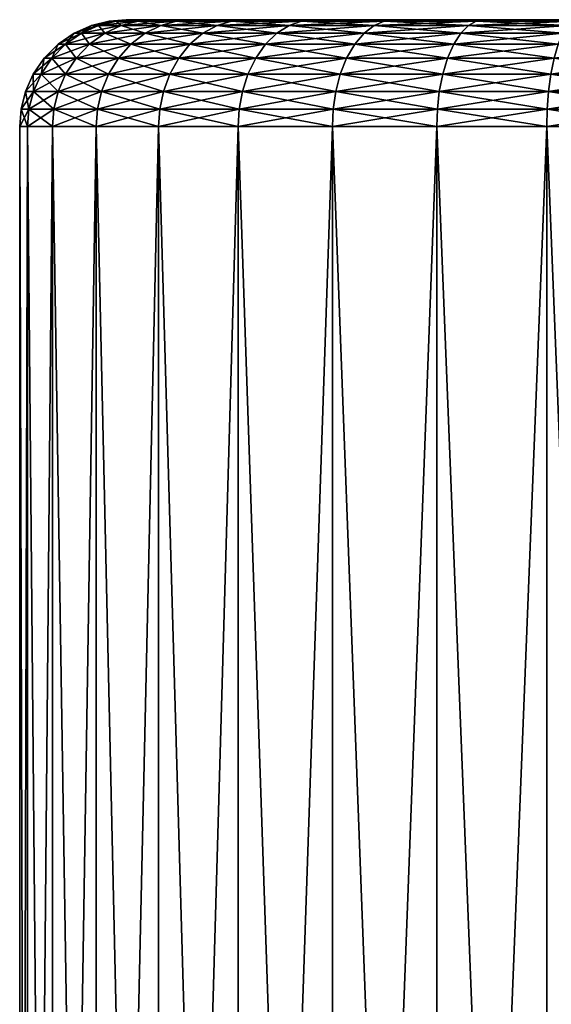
# Model space of a CAD drawing. Header units: inches. Extents: x -355 to 355, y 0 to 140.
# Tile 4 of 256: x -355 to -330, y 94 to 140. Entities that reach past the tile are written whole.
import ezdxf

# ---------------------------------------------------------------- set-up
doc = ezdxf.new("R2010")
doc.units = ezdxf.units.IN
doc.header["$MEASUREMENT"] = 0
doc.layers.add('Layer 1', color=7, linetype='Continuous')

# ---------------------------------------------------------------- blocks, each defined once
blk = doc.blocks.new('Lines 70x44')
at = {"color": 9, "true_color": 0xc0c0c0}
mesh = blk.add_polyface(dxfattribs=at)
corners = [(-353.196, 138.845, 180), (-353.845, 138.196, -180), (-353.196, 138.845, -180), (-352.445, 139.361, -180), (-352.445, 139.361, 180), (-351.635, 139.725, -180), (-351.635, 139.725, 180), (-350.807, 139.934, 180), (-350.807, 139.934, -180), (-352.845, 138.845, -184.811), (-352.103, 139.361, -184.702), (-353.488, 138.196, -184.905), (-352.352, 138.196, -189.944), (-351.731, 138.845, -189.753), (-350.372, 138.196, -194.935), (-349.789, 138.845, -194.648), (-351.013, 139.361, -189.533), (-351.301, 139.725, -184.584), (-350.238, 139.725, -189.295), (-350.482, 139.934, -184.465), (-351.301, 139.725, 184.584), (-352.103, 139.361, 184.702), (-350.482, 139.934, 184.465), (-351.013, 139.361, 189.533), (-351.731, 138.845, 189.753), (-352.845, 138.845, 184.811), (-349.789, 138.845, 194.648), (-352.352, 138.196, 189.944), (-349.116, 139.361, 194.317), (-353.845, 138.196, 180), (-353.488, 138.196, 184.905), (-350.238, 139.725, 189.295)]
mesh.append_faces([[corners[k] for k in face] for face in [(0, 1, 2), (2, 3, 4), (4, 0, 2), (5, 6, 3), (4, 3, 6), (7, 5, 8), (5, 7, 6), (9, 10, 3), (2, 11, 9), (10, 5, 3), (9, 12, 13), (14, 15, 13), (9, 3, 2), (13, 16, 10), (9, 13, 10), (8, 5, 17), (15, 16, 13), (16, 18, 17), (17, 10, 16), (10, 17, 5), (19, 8, 17), (19, 17, 18), (4, 20, 21), (6, 7, 22), (23, 24, 25), (22, 20, 6), (26, 27, 24), (28, 24, 23), (0, 21, 25), (0, 25, 29), (25, 24, 30), (23, 21, 31), (4, 21, 0), (21, 23, 25), (6, 20, 4), (20, 31, 21)]], dxfattribs={"color": 9})
mesh = blk.add_polyface(dxfattribs=at)
corners = [(-350.807, 139.934, -180), (-350, 140, -180), (-350, 140, 180), (-350.807, 139.934, 180), (-350.482, 139.934, -184.465), (-349.447, 139.934, -189.051), (-350.238, 139.725, -189.295), (-348.672, 140, -188.804), (-349.685, 140, -184.351), (-346.405, 139.361, -198.854), (-348.388, 139.725, -193.959), (-349.116, 139.361, -194.317), (-347.544, 138.196, -199.668), (-347.016, 138.845, -199.29), (-349.789, 138.845, -194.648), (-351.013, 139.361, -189.533), (-347.645, 139.934, -193.594), (-345.745, 139.725, -198.383), (-346.92, 140, -193.223), (-349.685, 140, 184.351), (-350.372, 138.196, 194.935), (-349.789, 138.845, 194.648), (-347.016, 138.845, 199.29), (-346.405, 139.361, 198.854), (-351.731, 138.845, 189.753), (-349.116, 139.361, 194.317), (-351.013, 139.361, 189.533), (-348.388, 139.725, 193.959), (-350.238, 139.725, 189.295), (-351.301, 139.725, 184.584), (-349.447, 139.934, 189.051), (-345.745, 139.725, 198.383), (-347.645, 139.934, 193.594), (-350.482, 139.934, 184.465), (-348.677, 140, 188.822), (-346.919, 140, 193.25)]
mesh.append_faces([[corners[k] for k in face] for face in [(0, 1, 2), (2, 3, 0), (1, 0, 4), (5, 4, 6), (7, 8, 5), (4, 8, 1), (9, 10, 11), (12, 13, 14), (13, 11, 14), (14, 11, 15), (13, 9, 11), (11, 10, 6), (10, 16, 5), (11, 6, 15), (6, 10, 5), (10, 17, 16), (18, 7, 16), (4, 5, 8), (5, 16, 7), (19, 3, 2), (20, 21, 22), (21, 23, 22), (21, 24, 25), (23, 21, 25), (25, 26, 27), (28, 29, 30), (31, 25, 27), (27, 26, 28), (28, 30, 32), (27, 28, 32), (30, 29, 33), (34, 35, 30), (19, 34, 33), (32, 30, 35), (33, 3, 19), (30, 33, 34)]], dxfattribs={"color": 9})
mesh = blk.add_polyface(dxfattribs=at)
corners = [(-344.406, 140, 197.446), (-320, 140, 210), (-341.199, 140, 201.224), (-346.919, 140, 193.25), (-349.685, 140, 184.351), (-348.677, 140, 188.822), (-350, 140, 180), (-346.92, 140, -193.223), (-344.42, 140, -197.417), (-320, 140, -210), (-341.224, 140, -201.199), (-348.672, 140, -188.804), (-349.685, 140, -184.351), (-350, 140, -180), (-334.935, 138.196, -210.372), (-334.648, 138.845, -209.789), (-339.29, 138.845, -207.016), (-338.854, 139.361, -206.405), (-342.942, 139.361, -202.942), (-334.317, 139.361, -209.116), (-338.383, 139.725, -205.745), (-342.369, 139.725, -202.369), (-333.959, 139.725, -208.388), (-337.902, 139.934, -205.071), (-341.784, 139.934, -201.784), (-333.594, 139.934, -207.645), (-337.446, 140, -204.406), (-333.25, 140, -206.919), (-338.854, 139.361, 206.405), (-333.959, 139.725, 208.388), (-334.317, 139.361, 209.116), (-339.668, 138.196, 207.544), (-339.29, 138.845, 207.016), (-334.648, 138.845, 209.789), (-342.942, 139.361, 202.942), (-338.383, 139.725, 205.745), (-337.902, 139.934, 205.071), (-333.594, 139.934, 207.645), (-342.369, 139.725, 202.369), (-337.417, 140, 204.42), (-333.223, 140, 206.92), (-341.784, 139.934, 201.784)]
mesh.append_faces([[corners[k] for k in face] for face in [(0, 1, 2), (0, 3, 1), (4, 1, 5), (1, 3, 5), (1, 4, 6), (7, 8, 9), (9, 8, 10), (11, 9, 12), (11, 7, 9), (12, 9, 13), (14, 15, 16), (15, 17, 16), (17, 18, 16), (17, 15, 19), (17, 19, 20), (17, 20, 21), (20, 19, 22), (20, 23, 24), (22, 25, 23), (20, 22, 23), (26, 10, 23), (27, 26, 25), (24, 23, 10), (23, 25, 26), (28, 29, 30), (31, 32, 33), (32, 30, 33), (32, 28, 30), (28, 34, 35), (28, 35, 29), (35, 36, 37), (29, 35, 37), (35, 38, 36), (39, 40, 36), (2, 39, 41), (37, 36, 40), (36, 41, 39)]], dxfattribs={"color": 9})
mesh = blk.add_polyface(dxfattribs=at)
corners = [(-231.828, 140, -1.171), (-350, 140, 180), (-350, 140, -180), (-320, 139.725, -211.635), (-320, 139.934, -210.807), (-324.465, 139.934, -210.482), (-320, 140, -210), (-324.351, 140, -209.685), (-320, 139.361, -212.445), (-324.702, 139.361, -212.103), (-320, 138.845, -213.196), (-324.584, 139.725, -211.301), (-324.465, 139.934, 210.482), (-320, 140, 210), (-320, 139.934, 210.807), (-324.702, 139.361, 212.103), (-320, 139.725, 211.635), (-320, 139.361, 212.445), (-324.811, 138.845, 212.845), (-320, 138.845, 213.196), (-324.584, 139.725, 211.301), (-289.904, 119.176, 155), (-289.641, 119.176, 158.609), (-287.184, 119.803, 158.249), (-287.42, 119.803, 155), (-292.047, 118.084, 158.961), (-291.129, 118.084, 163.032), (-288.805, 119.176, 162.317), (-286.431, 119.803, 161.587), (-289.53, 118.084, 167.062), (-285.267, 119.176, 169.472), (-287.348, 119.176, 165.989), (-285.119, 119.803, 164.893), (-292.336, 118.084, 155), (-289.904, 119.176, -125), (-292.336, 118.084, -125), (-287.42, 119.803, -125), (-287.184, 119.803, -128.249), (-286.431, 119.803, -131.587), (-288.805, 119.176, -132.317), (-287.348, 119.176, -135.989), (-287.246, 118.084, -140.885), (-289.53, 118.084, -137.062), (-292.047, 118.084, -128.961), (-289.641, 119.176, -128.609), (-291.129, 118.084, -133.032), (-285.267, 119.176, -139.472)]
mesh.append_faces([[corners[k] for k in face] for face in [(0, 1, 2), (3, 4, 5), (4, 6, 7), (8, 9, 10), (3, 11, 8), (12, 13, 14), (15, 16, 17), (18, 17, 19), (14, 16, 20), (21, 22, 23), (24, 21, 23), (25, 26, 27), (22, 27, 28), (29, 30, 31), (26, 31, 27), (28, 27, 32), (27, 31, 32), (22, 28, 23), (22, 21, 33), (27, 22, 25), (21, 24, 34), (21, 35, 33), (24, 36, 34), (21, 34, 35), (37, 38, 39), (40, 41, 42), (34, 43, 35), (34, 36, 44), (39, 45, 44), (40, 42, 39), (46, 41, 40), (43, 44, 45), (44, 43, 34), (39, 42, 45), (40, 39, 38), (36, 37, 44), (44, 37, 39)]], dxfattribs={"color": 9})
mesh = blk.add_polyface(dxfattribs=at)
corners = [(-350, 140, -180), (-229.383, 140, -28.7), (-231.172, 140, -14.925), (-169.179, 140, -135.095), (-320, 140, -210), (-226.49, 140, -42.253), (-231.828, 140, -1.171), (-231.365, 140, 12.56), (-229.782, 140, 26.268), (-350, 140, 180), (-227.073, 140, 39.908), (-171.3, 140, 133.147), (-320, 140, 210), (-284.79, 120, -127.901), (-285, 120, -125), (-284.114, 120, -130.869), (-273.833, 120, -142.946), (-276.631, 120, -141.271), (-281.28, 120, -136.611), (-282.947, 120, -133.815), (-279.149, 120, -139.133), (-267.901, 120, -144.79), (-270.882, 120, -144.118), (-265, 120, -145), (-282.946, 120, 163.833), (-285, 120, 155), (-284.118, 120, 160.882), (-281.271, 120, 166.631), (-270.869, 120, 174.114), (-267.901, 120, 174.79), (-284.79, 120, 157.901), (-279.133, 120, 169.149), (-276.611, 120, 171.28), (-273.815, 120, 172.947), (-265, 120, 175), (-287.42, 119.803, -125), (-286.431, 119.803, -131.587), (-287.184, 119.803, -128.249), (-285.119, 119.803, -134.893), (-283.246, 119.803, -138.029), (-280.854, 119.803, -140.854), (-278.029, 119.803, -143.246), (-274.893, 119.803, -145.119), (-271.587, 119.803, -146.431), (-268.249, 119.803, -147.184)]
mesh.append_faces([[corners[k] for k in face] for face in [(0, 1, 2), (3, 0, 4), (1, 0, 5), (0, 2, 6), (7, 8, 9), (7, 9, 6), (10, 9, 8), (9, 11, 12), (13, 14, 15), (16, 17, 14), (18, 19, 14), (14, 19, 15), (17, 20, 14), (14, 20, 18), (14, 21, 22), (22, 16, 14), (21, 14, 23), (24, 25, 26), (24, 27, 25), (28, 29, 25), (26, 25, 30), (25, 27, 31), (32, 25, 31), (28, 25, 33), (25, 32, 33), (29, 34, 25), (25, 14, 35), (15, 36, 13), (37, 14, 13), (15, 19, 38), (19, 18, 39), (18, 20, 40), (20, 17, 41), (17, 16, 42), (16, 22, 43), (22, 21, 44)]], dxfattribs={"color": 9})
mesh = blk.add_polyface(dxfattribs=at)
corners = [(-217.581, 140, -68.317), (-222.547, 140, -55.456), (-350, 140, -180), (-204.69, 140, -92.875), (-211.6, 140, -80.839), (-196.963, 140, -104.305), (-226.49, 140, -42.253), (-227.073, 140, 39.908), (-223.31, 140, 53.177), (-350, 140, 180), (-218.548, 140, 66.031), (-212.816, 140, 78.482), (-206.127, 140, 90.536), (-198.508, 140, 102.156), (-265, 120, -145), (-285, 120, -125), (-225.775, 120, -44.956), (-231.58, 120, 9.232), (-231.776, 120, -4.368), (-230.873, 120, -17.991), (-265, 120, 175), (-219.992, 120, 62.441), (-285, 120, 155), (-230.288, 120, 22.808), (-320, 137.445, -214.361), (-160, 137.445, -214.361), (-320, 138.196, -213.845), (-320, 136.635, -214.725), (-160, 136.635, -214.725), (-320, 135.807, -214.934), (-160, 135.807, -214.934), (-160, 135, -215), (-320, 135, -215), (-320, 139.934, -210.807), (-160, 139.934, -210.807), (-320, 140, -210), (-320, 139.725, -211.635), (-160, 139.725, -211.635), (-320, 139.361, -212.445), (-160, 139.361, -212.445), (-320, 138.845, -213.196), (-160, 138.845, -213.196), (-160, 138.196, -213.845), (-265, 119.803, 177.42), (-268.249, 119.803, 177.184), (-267.901, 120, 174.79), (-265, 119.176, 179.904), (-268.961, 118.084, 182.047), (-265, 118.084, 182.336), (-269.288, 116.536, 184.275), (-265, 116.536, 184.588), (-268.609, 119.176, 179.641), (-265, 119.803, -147.42), (-265, 119.176, -149.904), (-268.249, 119.803, -147.184), (-267.901, 120, -144.79), (-269.288, 116.536, -154.275), (-265, 116.536, -154.588), (-265, 114.588, -156.536), (-268.961, 118.084, -152.047), (-265, 118.084, -152.336), (-268.609, 119.176, -149.641)]
mesh.append_faces([[corners[k] for k in face] for face in [(0, 1, 2), (2, 3, 4), (5, 3, 2), (4, 0, 2), (6, 2, 1), (7, 8, 9), (10, 11, 9), (10, 9, 8), (12, 13, 9), (12, 9, 11), (14, 15, 16), (17, 18, 15), (15, 18, 19), (20, 21, 22), (17, 22, 23), (22, 17, 15), (24, 25, 26), (24, 27, 28), (27, 29, 30), (31, 29, 32), (33, 34, 35), (36, 37, 33), (38, 39, 36), (40, 41, 38), (26, 42, 40), (43, 20, 44), (44, 20, 45), (46, 47, 48), (48, 49, 50), (46, 43, 51), (52, 53, 54), (55, 14, 52), (56, 57, 58), (59, 60, 57), (61, 53, 60), (52, 54, 55)]], dxfattribs={"color": 9})
mesh = blk.add_polyface(dxfattribs=at)
corners = [(-350, 140, -180), (-169.179, 140, -135.095), (-179.165, 140, -125.43), (-188.449, 140, -115.152), (-196.963, 140, -104.305), (-190.129, 140, 113.132), (-181.051, 140, 123.454), (-350, 140, 180), (-198.508, 140, 102.156), (-171.3, 140, 133.147), (-220.065, 139.461, 24.745), (-229.782, 140, 26.268), (-231.365, 140, 12.56), (-221.554, 139.461, 11.83), (-231.828, 140, -1.171), (-221.99, 139.461, -1.102), (-231.172, 140, -14.925), (-221.373, 139.461, -14.058), (-229.383, 140, -28.7), (-226.49, 140, -42.253), (-219.69, 139.461, -27.037), (-223.586, 119.581, 13.843), (-230.288, 120, 22.808), (-221.967, 119.581, 26.68), (-230.873, 120, -17.991), (-223.742, 119.581, -11.89), (-222.27, 119.581, -24.793), (-224.178, 119.58, 0.987), (-231.58, 120, 9.232), (-231.776, 120, -4.368), (-227.891, 120, 36.353), (-228.858, 120, -31.612), (-210.467, 120, -82.962), (-203.488, 120, -94.775), (-265, 120, -145), (-221.669, 120, -57.96), (-216.564, 120, -70.629), (-225.775, 120, -44.956), (-285, 120, -125), (-208.251, 120, 86.931), (-214.592, 120, 74.881), (-265, 120, 175), (-219.992, 120, 62.441), (-285, 120, 155), (-224.436, 120, 49.602), (-265, 119.176, -149.904), (-157.429, 119.176, -149.904), (-265, 118.084, -152.336), (-157.429, 118.084, -152.336), (-265, 116.536, -154.588), (-157.429, 116.536, -154.588), (-265, 114.588, -156.536), (-265, 119.803, -147.42), (-157.429, 120, -145), (-157.429, 119.803, -147.42)]
mesh.append_faces([[corners[k] for k in face] for face in [(0, 1, 2), (0, 3, 4), (2, 3, 0), (5, 6, 7), (5, 7, 8), (9, 7, 6), (10, 11, 12), (13, 12, 14), (15, 14, 16), (17, 16, 18), (18, 19, 20), (21, 22, 23), (24, 25, 26), (27, 28, 21), (25, 29, 27), (23, 22, 30), (21, 28, 22), (27, 29, 28), (25, 24, 29), (26, 31, 24), (32, 33, 34), (35, 36, 34), (34, 36, 32), (34, 37, 35), (24, 31, 38), (38, 31, 37), (39, 40, 41), (41, 40, 42), (43, 44, 30), (42, 44, 43), (43, 30, 22), (45, 46, 47), (47, 48, 49), (49, 50, 51), (52, 34, 53), (45, 52, 54)]], dxfattribs={"color": 9})
mesh = blk.add_polyface(dxfattribs=at)
corners = [(-347.016, 138.845, -199.29), (-343.932, 138.196, -203.932), (-343.473, 138.845, -203.473), (-339.668, 138.196, -207.544), (-339.29, 138.845, -207.016), (-346.405, 139.361, -198.854), (-342.942, 139.361, -202.942), (-345.745, 139.725, -198.383), (-338.854, 139.361, -206.405), (-342.369, 139.725, -202.369), (-348.388, 139.725, -193.959), (-345.071, 139.934, -197.902), (-347.645, 139.934, -193.594), (-341.784, 139.934, -201.784), (-338.383, 139.725, -205.745), (-344.42, 140, -197.417), (-346.92, 140, -193.223), (-341.224, 140, -201.199), (-339.29, 138.845, 207.016), (-343.932, 138.196, 203.932), (-343.473, 138.845, 203.473), (-347.544, 138.196, 199.668), (-347.016, 138.845, 199.29), (-338.854, 139.361, 206.405), (-342.942, 139.361, 202.942), (-346.405, 139.361, 198.854), (-342.369, 139.725, 202.369), (-349.116, 139.361, 194.317), (-345.745, 139.725, 198.383), (-338.383, 139.725, 205.745), (-341.784, 139.934, 201.784), (-337.902, 139.934, 205.071), (-345.071, 139.934, 197.902), (-348.388, 139.725, 193.959), (-347.645, 139.934, 193.594), (-344.406, 140, 197.446), (-341.199, 140, 201.224), (-346.919, 140, 193.25)]
mesh.append_faces([[corners[k] for k in face] for face in [(0, 1, 2), (2, 3, 4), (2, 5, 0), (4, 6, 2), (2, 6, 5), (5, 6, 7), (6, 8, 9), (5, 7, 10), (6, 9, 7), (7, 11, 12), (9, 13, 11), (7, 9, 11), (9, 14, 13), (15, 16, 11), (17, 15, 13), (12, 11, 16), (11, 13, 15), (18, 19, 20), (20, 21, 22), (20, 23, 18), (22, 24, 20), (20, 24, 23), (25, 24, 22), (24, 25, 26), (25, 27, 28), (24, 26, 29), (25, 28, 26), (26, 30, 31), (28, 32, 30), (26, 28, 30), (33, 34, 32), (28, 33, 32), (35, 36, 32), (37, 35, 34), (30, 32, 36), (32, 34, 35)]], dxfattribs={"color": 9})
mesh = blk.add_polyface(dxfattribs=at)
corners = [(-341.199, 140, 201.224), (-320, 140, 210), (-337.417, 140, 204.42), (-320, 140, -210), (-341.224, 140, -201.199), (-337.446, 140, -204.406), (-335.163, 137.445, -210.835), (-330.096, 137.445, -212.845), (-334.935, 138.196, -210.372), (-335.323, 136.635, -211.162), (-330.203, 136.635, -213.193), (-335.444, 135, -211.408), (-330.283, 135, -213.455), (-335.415, 135.807, -211.349), (-330.264, 135.807, -213.393), (-329.944, 138.196, -212.352), (-334.648, 138.845, -209.789), (-329.753, 138.845, -211.731), (-334.317, 139.361, -209.116), (-329.533, 139.361, -211.013), (-333.959, 139.725, -208.388), (-329.295, 139.725, -210.238), (-329.051, 139.934, -209.447), (-333.594, 139.934, -207.645), (-333.25, 140, -206.919), (-330.264, 135.807, 213.393), (-330.283, 135, 213.455), (-335.444, 135, 211.408), (-335.415, 135.807, 211.349), (-335.323, 136.635, 211.162), (-330.203, 136.635, 213.193), (-335.163, 137.445, 210.835), (-330.096, 137.445, 212.845), (-334.935, 138.196, 210.372), (-329.944, 138.196, 212.352), (-334.648, 138.845, 209.789), (-329.753, 138.845, 211.731), (-334.317, 139.361, 209.116), (-329.533, 139.361, 211.013), (-333.959, 139.725, 208.388), (-329.295, 139.725, 210.238), (-333.594, 139.934, 207.645), (-329.051, 139.934, 209.447), (-333.223, 140, 206.92), (-328.804, 140, 208.672)]
mesh.append_faces([[corners[k] for k in face] for face in [(0, 1, 2), (3, 4, 5), (6, 7, 8), (6, 9, 10), (11, 12, 13), (14, 13, 12), (9, 13, 14), (9, 14, 10), (7, 6, 10), (8, 15, 16), (8, 7, 15), (16, 15, 17), (16, 17, 18), (18, 17, 19), (18, 19, 20), (20, 19, 21), (21, 22, 23), (20, 21, 23), (23, 22, 24), (25, 26, 27), (28, 25, 27), (29, 30, 28), (28, 30, 25), (31, 32, 29), (29, 32, 30), (31, 33, 34), (31, 34, 32), (33, 35, 36), (33, 36, 34), (35, 37, 38), (35, 38, 36), (37, 39, 40), (39, 41, 42), (37, 40, 38), (40, 39, 42), (43, 44, 41)]], dxfattribs={"color": 9})
mesh = blk.add_polyface(dxfattribs=at)
corners = [(-333.223, 140, 206.92), (-320, 140, 210), (-328.804, 140, 208.672), (-337.417, 140, 204.42), (-328.822, 140, -208.677), (-320, 140, -210), (-333.25, 140, -206.919), (-337.446, 140, -204.406), (-324.811, 138.845, -212.845), (-329.533, 139.361, -211.013), (-329.753, 138.845, -211.731), (-325.072, 135, -214.631), (-330.264, 135.807, -213.393), (-330.283, 135, -213.455), (-330.203, 136.635, -213.193), (-325.063, 135.807, -214.566), (-330.096, 137.445, -212.845), (-325.032, 136.635, -214.359), (-329.944, 138.196, -212.352), (-324.98, 137.445, -213.999), (-324.905, 138.196, -213.488), (-324.702, 139.361, -212.103), (-329.295, 139.725, -210.238), (-324.584, 139.725, -211.301), (-329.051, 139.934, -209.447), (-324.465, 139.934, -210.482), (-330.283, 135, 213.455), (-330.264, 135.807, 213.393), (-325.063, 135.807, 214.566), (-329.295, 139.725, 210.238), (-329.051, 139.934, 209.447), (-324.465, 139.934, 210.482), (-324.351, 140, 209.685), (-325.072, 135, 214.631), (-325.032, 136.635, 214.359), (-330.203, 136.635, 213.193), (-324.98, 137.445, 213.999), (-330.096, 137.445, 212.845), (-324.905, 138.196, 213.488), (-329.944, 138.196, 212.352), (-324.811, 138.845, 212.845), (-329.753, 138.845, 211.731), (-329.533, 139.361, 211.013), (-324.702, 139.361, 212.103), (-324.584, 139.725, 211.301), (-333.594, 139.934, 207.645)]
mesh.append_faces([[corners[k] for k in face] for face in [(0, 1, 2), (1, 0, 3), (4, 5, 6), (6, 5, 7), (8, 9, 10), (11, 12, 13), (14, 12, 15), (15, 12, 11), (16, 14, 17), (15, 17, 14), (18, 16, 19), (19, 16, 17), (10, 18, 20), (20, 18, 19), (8, 10, 20), (9, 21, 22), (22, 23, 24), (21, 9, 8), (4, 6, 24), (24, 25, 4), (26, 27, 28), (29, 30, 31), (32, 30, 2), (26, 28, 33), (27, 34, 28), (35, 34, 27), (36, 34, 35), (37, 36, 35), (38, 36, 37), (39, 38, 37), (40, 39, 41), (39, 40, 38), (41, 42, 43), (40, 41, 43), (42, 29, 44), (30, 45, 2)]], dxfattribs={"color": 9})
mesh = blk.add_polyface(dxfattribs=at)
corners = [(-353.845, 138.196, 180), (-353.845, 138.196, -180), (-353.196, 138.845, 180), (-354.361, 137.445, -180), (-354.361, 137.445, 180), (-354.725, 136.635, -180), (-347.964, 137.445, -199.968), (-350.372, 138.196, -194.935), (-350.835, 137.445, -195.163), (-354.359, 136.635, -185.032), (-353.999, 137.445, -184.98), (-353.488, 138.196, -184.905), (-353.196, 138.845, -180), (-352.845, 137.445, -190.096), (-351.162, 136.635, -195.323), (-353.193, 136.635, -190.203), (-352.352, 138.196, -189.944), (-352.845, 138.845, -184.811), (-351.731, 138.845, -189.753), (-350.835, 137.445, 195.163), (-351.162, 136.635, 195.323), (-353.193, 136.635, 190.203), (-350.372, 138.196, 194.935), (-352.845, 137.445, 190.096), (-354.359, 136.635, 185.032), (-347.964, 137.445, 199.968), (-353.999, 137.445, 184.98), (-354.725, 136.635, 180), (-352.352, 138.196, 189.944), (-349.789, 138.845, 194.648), (-347.544, 138.196, 199.668), (-353.488, 138.196, 184.905), (-351.731, 138.845, 189.753), (-352.845, 138.845, 184.811)]
mesh.append_faces([[corners[k] for k in face] for face in [(0, 1, 2), (3, 0, 4), (0, 3, 1), (5, 3, 4), (6, 7, 8), (9, 10, 3), (3, 10, 1), (1, 10, 11), (11, 12, 1), (8, 13, 14), (10, 9, 15), (13, 10, 15), (14, 13, 15), (8, 7, 16), (11, 10, 13), (16, 11, 13), (8, 16, 13), (16, 17, 11), (7, 18, 16), (19, 20, 21), (22, 19, 23), (23, 21, 24), (20, 19, 25), (23, 19, 21), (26, 24, 27), (22, 28, 29), (28, 23, 26), (22, 23, 28), (19, 22, 30), (4, 31, 26), (4, 26, 27), (26, 23, 24), (32, 28, 31), (0, 33, 31), (0, 31, 4), (31, 28, 26)]], dxfattribs={"color": 9})
mesh = blk.add_polyface(dxfattribs=at)
corners = [(-348.26, 136.635, -200.179), (-347.964, 137.445, -199.968), (-350.835, 137.445, -195.163), (-339.968, 137.445, -207.964), (-335.163, 137.445, -210.835), (-339.668, 138.196, -207.544), (-343.932, 138.196, -203.932), (-347.544, 138.196, -199.668), (-344.297, 137.445, -204.297), (-344.554, 136.635, -204.554), (-340.179, 136.635, -208.26), (-335.323, 136.635, -211.162), (-350.372, 138.196, -194.935), (-334.935, 138.196, -210.372), (-349.789, 138.845, -194.648), (-347.016, 138.845, -199.29), (-343.473, 138.845, -203.473), (-339.29, 138.845, -207.016), (-344.297, 137.445, 204.297), (-343.932, 138.196, 203.932), (-339.668, 138.196, 207.544), (-340.179, 136.635, 208.26), (-339.968, 137.445, 207.964), (-335.163, 137.445, 210.835), (-334.935, 138.196, 210.372), (-347.964, 137.445, 199.968), (-350.835, 137.445, 195.163), (-347.544, 138.196, 199.668), (-344.554, 136.635, 204.554), (-348.26, 136.635, 200.179), (-335.323, 136.635, 211.162), (-351.162, 136.635, 195.323), (-334.648, 138.845, 209.789), (-339.29, 138.845, 207.016), (-343.473, 138.845, 203.473), (-350.372, 138.196, 194.935), (-347.016, 138.845, 199.29)]
mesh.append_faces([[corners[k] for k in face] for face in [(0, 1, 2), (3, 4, 5), (6, 7, 8), (9, 8, 1), (10, 3, 8), (9, 1, 0), (8, 9, 10), (11, 4, 3), (7, 1, 8), (6, 8, 3), (1, 7, 12), (11, 3, 10), (5, 6, 3), (4, 13, 5), (7, 14, 12), (6, 15, 7), (5, 16, 6), (13, 17, 5), (18, 19, 20), (21, 22, 23), (23, 22, 24), (25, 26, 27), (28, 18, 22), (29, 25, 18), (21, 23, 30), (28, 22, 21), (18, 28, 29), (20, 22, 18), (19, 18, 25), (22, 20, 24), (31, 25, 29), (27, 19, 25), (20, 32, 24), (19, 33, 20), (27, 34, 19), (35, 36, 27)]], dxfattribs={"color": 9})
mesh = blk.add_polyface(dxfattribs=at)
corners = [(-354.361, 137.445, 180), (-354.725, 136.635, 180), (-354.725, 136.635, -180), (-354.934, 135.807, 180), (-354.934, 135.807, -180), (-340.179, 136.635, -208.26), (-344.554, 136.635, -204.554), (-340.301, 135.807, -208.431), (-351.162, 136.635, -195.323), (-348.431, 135.807, -200.301), (-348.26, 136.635, -200.179), (-354.566, 135.807, -185.063), (-354.359, 136.635, -185.032), (-354.361, 137.445, -180), (-344.702, 135.807, -204.702), (-353.193, 136.635, -190.203), (-351.349, 135.807, -195.415), (-335.415, 135.807, -211.349), (-335.323, 136.635, -211.162), (-353.393, 135.807, -190.264), (-350.835, 137.445, -195.163), (-348.431, 135.807, 200.301), (-344.702, 135.807, 204.702), (-348.484, 135, 200.339), (-340.179, 136.635, 208.26), (-335.323, 136.635, 211.162), (-340.301, 135.807, 208.431), (-344.554, 136.635, 204.554), (-348.26, 136.635, 200.179), (-351.162, 136.635, 195.323), (-351.349, 135.807, 195.415), (-353.393, 135.807, 190.264), (-335.415, 135.807, 211.349), (-353.193, 136.635, 190.203), (-354.566, 135.807, 185.063), (-354.359, 136.635, 185.032), (-355, 135, 180), (-354.631, 135, 185.072)]
mesh.append_faces([[corners[k] for k in face] for face in [(0, 1, 2), (3, 4, 1), (2, 1, 4), (5, 6, 7), (8, 9, 10), (2, 11, 12), (11, 2, 4), (12, 13, 2), (14, 6, 10), (8, 15, 16), (16, 9, 8), (9, 14, 10), (6, 14, 7), (17, 18, 5), (19, 12, 11), (15, 12, 19), (16, 15, 19), (10, 20, 8), (17, 5, 7), (21, 22, 23), (24, 25, 26), (27, 21, 28), (22, 27, 24), (29, 30, 31), (32, 26, 25), (26, 22, 24), (33, 31, 34), (27, 22, 21), (29, 31, 33), (30, 29, 28), (3, 35, 34), (3, 34, 36), (34, 31, 37), (30, 28, 21), (34, 35, 33), (3, 1, 35)]], dxfattribs={"color": 9})
mesh = blk.add_polyface(dxfattribs=at)
corners = [(-351.408, 5, 195.444), (-353.455, 135, 190.283), (-351.408, 135, 195.444), (-355, 135, 180), (-354.631, 135, 185.072), (-354.631, 5, 185.072), (-348.484, 135, -200.339), (-348.484, 5, -200.339), (-344.749, 135, -204.749), (-351.408, 5, -195.444), (-351.408, 135, -195.444), (-353.455, 135, -190.283), (-353.455, 5, -190.283), (-354.631, 135, -185.072), (-354.631, 5, -185.072), (-355, 5, -180), (-355, 135, -180), (-344.749, 5, -204.749), (-340.339, 135, -208.484), (-335.444, 135, -211.408), (-340.339, 5, -208.484), (-354.934, 135.807, 180), (-354.934, 135.807, -180), (-348.431, 135.807, -200.301), (-344.702, 135.807, -204.702), (-340.301, 135.807, -208.431), (-335.415, 135.807, -211.349), (-351.349, 135.807, -195.415), (-353.393, 135.807, -190.264), (-354.566, 135.807, -185.063), (-340.301, 135.807, 208.431), (-335.415, 135.807, 211.349), (-340.339, 135, 208.484), (-344.702, 135.807, 204.702), (-344.749, 135, 204.749), (-348.484, 135, 200.339), (-351.349, 135.807, 195.415), (-348.431, 135.807, 200.301), (-353.393, 135.807, 190.264), (-354.566, 135.807, 185.063), (-335.444, 135, 211.408)]
mesh.append_faces([[corners[k] for k in face] for face in [(0, 1, 2), (3, 4, 5), (6, 7, 8), (9, 6, 10), (10, 11, 12), (13, 14, 11), (15, 13, 16), (8, 17, 18), (19, 18, 20), (21, 16, 22), (3, 16, 21), (23, 6, 8), (8, 24, 23), (24, 18, 25), (25, 19, 26), (18, 24, 8), (6, 23, 27), (6, 27, 10), (11, 10, 28), (11, 28, 29), (13, 22, 16), (29, 13, 11), (22, 13, 29), (27, 28, 10), (19, 25, 18), (30, 31, 32), (33, 34, 35), (2, 36, 37), (38, 1, 4), (2, 1, 36), (39, 4, 3), (1, 38, 36), (40, 32, 31), (32, 34, 30), (30, 34, 33), (2, 37, 35)]], dxfattribs={"color": 9})
mesh = blk.add_polyface(dxfattribs=at)
corners = [(-296.38, 33.943, 215), (-320, 135, 215), (-295.545, 35.05, 215), (-320, 5, 215), (-294.514, 35.989, 215), (-293.34, 36.715, 215), (-292.057, 37.212, 215), (-355, 135, 180), (-355, 5, 180), (-355, 135, -180), (-355, 5, -180), (-354.631, 135, 185.072), (-353.455, 135, 190.283), (-353.455, 5, 190.283), (-354.631, 5, 185.072), (-344.749, 135, 204.749), (-344.749, 5, 204.749), (-348.484, 135, 200.339), (-351.408, 5, 195.444), (-351.408, 135, 195.444), (-348.484, 5, 200.339), (-335.444, 135, 211.408), (-330.283, 135, 213.455), (-330.283, 5, 213.455), (-340.339, 5, 208.484), (-340.339, 135, 208.484), (-335.444, 5, 211.408), (-325.072, 135, 214.631), (-325.072, 5, 214.631), (-348.484, 5, -200.339), (-344.749, 5, -204.749), (-344.749, 135, -204.749), (-348.484, 135, -200.339), (-351.408, 5, -195.444), (-351.408, 135, -195.444), (-353.455, 5, -190.283), (-354.631, 5, -185.072), (-353.455, 135, -190.283), (-354.631, 135, -185.072), (-340.339, 5, -208.484), (-340.339, 135, -208.484), (-335.444, 5, -211.408), (-335.444, 135, -211.408), (-330.283, 135, -213.455), (-330.283, 5, -213.455), (-325.072, 5, -214.631), (-325.072, 135, -214.631), (-320, 5, -215), (-320, 135, -215), (-300, 105, -125), (-300, 0, -125), (-300, 105, 155)]
mesh.append_faces([[corners[k] for k in face] for face in [(0, 1, 2), (1, 0, 3), (4, 1, 5), (4, 2, 1), (6, 5, 1), (7, 8, 9), (10, 9, 8), (11, 12, 13), (14, 8, 7), (15, 16, 17), (18, 19, 20), (21, 22, 23), (24, 25, 26), (27, 28, 22), (23, 22, 28), (3, 27, 1), (27, 3, 28), (21, 26, 25), (21, 23, 26), (24, 16, 15), (25, 24, 15), (20, 19, 17), (16, 20, 17), (13, 12, 18), (14, 11, 13), (29, 30, 31), (29, 32, 33), (34, 35, 33), (36, 35, 37), (36, 38, 10), (30, 39, 40), (41, 42, 39), (43, 41, 44), (44, 45, 46), (47, 48, 45), (49, 50, 51)]], dxfattribs={"color": 9})
mesh = blk.add_polyface(dxfattribs=at)
corners = [(-335.444, 135, -211.408), (-335.444, 5, -211.408), (-330.283, 135, -213.455), (-330.283, 5, -213.455), (-325.072, 135, -214.631), (-320, 135, -215), (-325.072, 5, -214.631), (-298.267, 107.42, 165.226), (-299.631, 105, 160.072), (-298.455, 105, 165.283), (-296.232, 107.42, 170.358), (-300, 105, 155), (-299.436, 107.42, 160.044), (-297.667, 109.904, 165.041), (-298.815, 109.904, 159.953), (-299.803, 107.42, 155), (-296.624, 112.336, 164.72), (-297.735, 112.336, 159.795), (-299.176, 109.904, 155), (-298.084, 112.336, 155), (-298.084, 112.336, -125), (-299.176, 109.904, -125), (-299.803, 107.42, -125), (-300, 105, -125), (-296.536, 114.588, 155), (-298.455, 105, -135.283), (-298.267, 107.42, -135.226), (-296.408, 105, -140.444), (-299.436, 107.42, -130.044), (-298.815, 109.904, -129.953), (-299.631, 105, -130.072), (-297.735, 112.336, -129.795), (-296.536, 114.588, -125), (-297.667, 109.904, -135.041)]
mesh.append_faces([[corners[k] for k in face] for face in [(0, 1, 2), (3, 4, 2), (5, 4, 6), (7, 8, 9), (10, 7, 9), (11, 8, 12), (7, 13, 12), (14, 15, 12), (12, 15, 11), (7, 12, 8), (13, 16, 14), (14, 12, 13), (14, 17, 18), (18, 15, 14), (17, 19, 18), (16, 17, 14), (20, 21, 19), (18, 22, 15), (22, 18, 21), (11, 15, 23), (22, 23, 15), (24, 20, 19), (21, 18, 19), (25, 26, 27), (28, 21, 29), (22, 21, 28), (28, 30, 22), (28, 26, 25), (23, 22, 30), (20, 29, 21), (28, 25, 30), (31, 29, 20), (31, 20, 32), (29, 26, 28), (29, 33, 26), (29, 31, 33)]], dxfattribs={"color": 9})

msp = doc.modelspace()

# ---------------------------------------------------------------- block references
at = {"layer": 'Layer 1'}
msp.add_blockref('Lines 70x44', (0, 0), dxfattribs=at)

doc.saveas('drawing.dxf')
